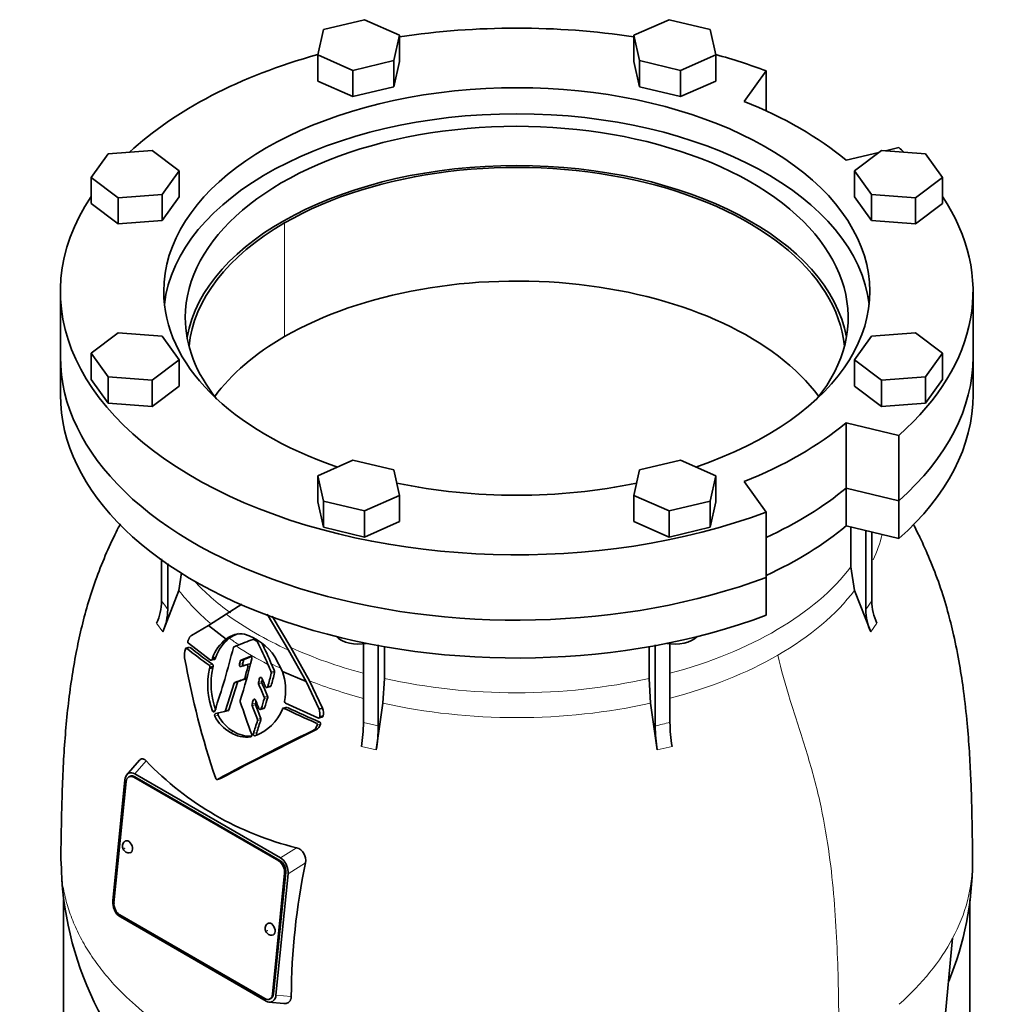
# Model space of a CAD drawing. Header units: millimetres. Extents: x 392 to 1266, y -2435 to 1911.
# Tile 10 of 24: x 962 to 1266, y -983 to -675. Entities that reach past the tile are written whole.
import ezdxf

# ---------------------------------------------------------------- set-up
doc = ezdxf.new("R2010")
doc.units = ezdxf.units.MM
doc.layers.add('VSI344-454_FLANG', color=7, linetype='Continuous')
doc.layers.add('VSI344-454_TESTA', color=7, linetype='Continuous')

# ---------------------------------------------------------------- blocks, each defined once
blk = doc.blocks.new('SE4')
at = {"layer": 'VSI344-454_FLANG', "color": 7, "linetype": 'Continuous', "lineweight": 35}
for p, q in [((1069.42, -675.2), (1056.61, -678.26)), ((1080.41, -680.07), (1069.42, -675.2)), ((1164.53, -675.2), (1153.54, -680.07)), ((1177.33, -678.26), (1164.53, -675.2)), ((1056.61, -678.26), (1054.81, -686.2)), ((1179.14, -686.2), (1177.33, -678.26)), ((1078.6, -688), (1080.41, -680.07)), ((1080.41, -680.07), (1080.41, -688.24)), ((1153.54, -680.07), (1153.54, -688.24)), ((1153.54, -680.07), (1155.35, -688)), ((1054.81, -686.2), (1054.81, -694.36)), ((1054.81, -686.2), (1065.8, -691.07)), ((1065.8, -691.07), (1078.6, -688)), ((1078.6, -688), (1078.6, -696.17)), ((1078.6, -696.17), (1080.41, -688.24)), ((1153.54, -688.24), (1155.35, -696.17)), ((1155.35, -688), (1155.35, -696.17)), ((1155.35, -688), (1168.15, -691.07)), ((1168.15, -691.07), (1179.14, -686.2)), ((1179.14, -686.2), (1179.14, -694.36)), ((1065.8, -691.07), (1065.8, -699.23)), ((1168.15, -691.07), (1168.15, -699.23)), ((1188.01, -700.72), (1194.84, -691.2)), ((1194.84, -691.2), (1194.84, -703.65)), ((1054.81, -694.36), (1065.8, -699.23)), ((1168.15, -699.23), (1179.14, -694.36)), ((1065.8, -699.23), (1078.6, -696.17)), ((1155.35, -696.17), (1168.15, -699.23)), ((1003.1, -716.05), (989.36, -717.09)), ((1011.53, -722.4), (1003.1, -716.05)), ((1230.05, -716.65), (1219.83, -719.1)), ((1230.85, -716.05), (1222.42, -722.4)), ((1244.59, -717.09), (1230.85, -716.05)), ((1236.32, -715.15), (1232.15, -716.15)), ((989.36, -717.09), (984.06, -724.49)), ((1249.89, -724.49), (1244.59, -717.09)), ((1006.23, -729.79), (1011.53, -722.4)), ((1011.53, -722.4), (1011.53, -730.56)), ((1222.42, -722.4), (1222.42, -730.56)), ((1222.42, -722.4), (1227.72, -729.79)), ((984.06, -724.49), (984.06, -732.65)), ((984.06, -724.49), (992.49, -730.83)), ((1241.46, -730.83), (1249.89, -724.49)), ((1249.89, -724.49), (1249.89, -732.65)), ((992.49, -730.83), (1006.23, -729.79)), ((992.49, -730.83), (992.49, -739)), ((1006.23, -729.79), (1006.23, -737.95)), ((1006.23, -737.95), (1011.53, -730.56)), ((1222.42, -730.56), (1227.72, -737.95)), ((1227.72, -729.79), (1227.72, -737.95)), ((1227.72, -729.79), (1241.46, -730.83)), ((1241.46, -730.83), (1241.46, -739)), ((984.06, -732.65), (992.49, -739)), ((1241.46, -739), (1249.89, -732.65)), ((992.49, -739), (1006.23, -737.95)), ((1227.72, -737.95), (1241.46, -739)), ((974.47, -760.11), (974.47, -780.52)), ((1259.47, -780.52), (1259.47, -760.11)), ((992.49, -773.05), (984.06, -779.4)), ((1006.23, -774.1), (992.49, -773.05)), ((1011.53, -781.49), (1006.23, -774.1)), ((1227.72, -774.1), (1222.42, -781.49)), ((1241.46, -773.05), (1227.72, -774.1)), ((1249.89, -779.4), (1241.46, -773.05)), ((984.06, -779.4), (984.06, -787.57)), ((984.06, -779.4), (989.36, -786.79)), ((1244.59, -786.79), (1249.89, -779.4)), ((1249.89, -779.4), (1249.89, -787.57)), ((1003.1, -787.84), (1011.53, -781.49)), ((1011.53, -781.49), (1011.53, -789.65)), ((1222.42, -781.49), (1222.42, -789.65)), ((1222.42, -781.49), (1230.85, -787.84)), ((989.36, -786.79), (989.36, -794.96)), ((989.36, -786.79), (1003.1, -787.84)), ((1230.85, -787.84), (1244.59, -786.79)), ((1244.59, -786.79), (1244.59, -794.96)), ((984.06, -787.57), (989.36, -794.96)), ((1003.1, -787.84), (1003.1, -796)), ((1003.1, -796), (1011.53, -789.65)), ((1222.42, -789.65), (1230.85, -796)), ((1230.85, -787.84), (1230.85, -796)), ((1244.59, -794.96), (1249.89, -787.57)), ((989.36, -794.96), (1003.1, -796)), ((1230.85, -796), (1244.59, -794.96)), ((1219.83, -801.12), (1236.32, -805.06)), ((1219.83, -821.53), (1219.83, -801.12)), ((1236.32, -805.06), (1236.32, -825.48)), ((1065.8, -812.82), (1054.81, -817.69)), ((1078.6, -815.88), (1065.8, -812.82)), ((1168.15, -812.82), (1155.35, -815.88)), ((1179.14, -817.69), (1168.15, -812.82)), ((1054.81, -817.69), (1054.81, -825.86)), ((1054.81, -817.69), (1056.61, -825.62)), ((1080.41, -823.81), (1078.6, -815.88)), ((1155.35, -815.88), (1153.54, -823.81)), ((1177.33, -825.62), (1179.14, -817.69)), ((1179.14, -817.69), (1179.14, -825.86)), ((1194.84, -829.01), (1188.01, -819.49)), ((1069.42, -828.68), (1080.41, -823.81)), ((1080.41, -823.81), (1080.41, -831.98)), ((1153.54, -823.81), (1153.54, -831.98)), ((1153.54, -823.81), (1164.53, -828.68)), ((1219.83, -821.53), (1236.32, -825.48)), ((1054.81, -825.86), (1056.61, -833.79)), ((1056.61, -825.62), (1056.61, -833.79)), ((1056.61, -825.62), (1069.42, -828.68)), ((1164.53, -828.68), (1177.33, -825.62)), ((1177.33, -825.62), (1177.33, -833.79)), ((1177.33, -833.79), (1179.14, -825.86)), ((1069.42, -828.68), (1069.42, -836.85)), ((1164.53, -828.68), (1164.53, -836.85)), ((1194.84, -829.01), (1194.84, -849.42)), ((1069.42, -836.85), (1080.41, -831.98)), ((1153.54, -831.98), (1164.53, -836.85)), ((1056.61, -833.79), (1069.42, -836.85)), ((1164.53, -836.85), (1177.33, -833.79))]:
    blk.add_line(p, q, dxfattribs=at)
for centre, major_axis, start_param, end_param in [((1116.97, -760.11), (142.5, 0), 1.311301, 1.830292), ((1116.97, -760.11), (142.5, 0), 2.022017, 2.584178), ((1116.97, -760.11), (142.5, 0), 0.992709, 1.119576), ((1116.97, -760.11), (-110.25, 0), 2.103318, 6.283185), ((1116.97, -760.11), (125, 0), 0.604412, 0.966385), ((1116.97, -768.27), (-103.5, 0), 2.703137, 6.283185), ((1116.97, -768.27), (110.25, 0), 0.064181, 3.077412), ((1116.97, -760.11), (-142.5, 0), 3.699007, 3.71968), ((1116.97, -780.52), (103.5, 0), 0.102659, 3.038933), ((1116.97, -760.11), (142.5, 0), 2.772791, 5.290477), ((1116.97, -760.11), (-142.5, 0), 2.563505, 3.510394), ((1116.97, -760.11), (-110.25, 0), 0, 1.038274), ((1116.97, -768.27), (-103.5, 0), 0, 0.438456), ((1116.97, -780.52), (142.5, 0), 3.141593, 5.290477), ((1116.97, -780.52), (-142.5, 0), 2.563505, 3.141593), ((1116.97, -760.11), (125, 0), 5.316801, 5.678774), ((1116.97, -760.11), (-110.25, 0), 1.224323, 1.91727), ((1116.97, -780.52), (125, 0), 5.384862, 5.678774)]:
    blk.add_ellipse(centre, major_axis=major_axis, ratio=0.57735, start_param=start_param, end_param=end_param, dxfattribs=at)
at = {"layer": 'VSI344-454_TESTA', "color": 4, "linetype": 'Continuous', "lineweight": 9}
for p, q in [((1044.5, -774.19), (1044.5, -738.67)), ((1225.96, -859.46), (1227.87, -856.79)), ((1004.51, -863.75), (1006.42, -866.42)), ((1227.52, -866.42), (1229.44, -863.75)), ((1013.92, -871.6), (1014.98, -871.32)), ((1020.92, -876.86), (1021.96, -876.58)), ((1031.4, -876.35), (1030.38, -876.62)), ((1031.67, -875.32), (1030.64, -875.6)), ((1032.99, -877.42), (1033.64, -877.24)), ((1040.29, -879.02), (1041.32, -878.75)), ((1040.33, -879.4), (1041.35, -879.13)), ((1029.75, -882.23), (1028.71, -882.51)), ((1031.79, -881.27), (1032.82, -880.99)), ((1032.02, -880.98), (1032.71, -880.8)), ((1037.36, -881.96), (1036.33, -882.24)), ((1037.39, -882.37), (1036.36, -882.65)), ((1037.28, -880.8), (1036.68, -880.96)), ((1039.24, -883.53), (1040.28, -883.26)), ((1035.34, -888.81), (1034.3, -889.09)), ((1035.32, -887.64), (1034.7, -887.8)), ((1038.15, -886.84), (1039.19, -886.56)), ((1038.18, -887.25), (1039.21, -886.97)), ((1023.05, -890.93), (1022.01, -891.21)), ((1026.03, -891.07), (1027.07, -890.79)), ((1035.36, -889.22), (1034.32, -889.5)), ((1037.21, -890.42), (1038.25, -890.14)), ((1044.3, -890.35), (1045.34, -890.07)), ((1023.74, -892.51), (1022.7, -892.79)), ((1036.01, -893.78), (1037.05, -893.5)), ((1036.02, -894.19), (1037.06, -893.91)), ((1054.38, -894.93), (1055.45, -894.64)), ((1069.12, -894.76), (1073.74, -895.86)), ((1028.58, -897.62), (1027.54, -897.9)), ((1035.77, -897.92), (1034.73, -898.2)), ((1054.66, -895.61), (1055.72, -895.33)), ((1068.48, -902.24), (1073.1, -903.35)), ((1160.85, -903.35), (1165.47, -902.24)), ((997.69, -910.8), (1001.23, -906.78)), ((997.73, -911.74), (997.38, -911.89)), ((1048.19, -933.89), (1043.2, -937.07)), ((1042.63, -938.02), (1042.98, -937.87)), ((1050.97, -938.62), (1045.55, -942.08)), ((1044.84, -941.67), (1044.49, -941.82)), ((1040.7, -979.67), (1041.05, -979.52)), ((1041.76, -979.92), (1046.55, -980.39))]:
    blk.add_line(p, q, dxfattribs=at)
at = {"layer": 'VSI344-454_TESTA', "color": 7, "linetype": 'Continuous', "lineweight": 35}
for p, q in [((974.47, -780.52), (974.47, -792.36)), ((1259.47, -792.36), (1259.47, -780.52)), ((1236.32, -825.48), (1219.83, -821.53)), ((1219.83, -821.53), (1219.83, -833.37)), ((1236.32, -825.48), (1236.32, -837.31)), ((1236.32, -837.31), (1219.83, -833.37)), ((1221.31, -833.73), (1221.31, -846.17)), ((1225.96, -834.84), (1225.96, -859.46)), ((1227.87, -835.29), (1227.87, -856.79)), ((1006.08, -843.66), (1006.08, -856.79)), ((1007.99, -845.12), (1007.99, -859.46)), ((1011.47, -853.48), (1012.33, -848.06)), ((1221.31, -846.17), (1222.48, -853.48)), ((1194.84, -861.26), (1194.84, -849.42)), ((1011.47, -853.48), (1006.42, -866.42)), ((1227.52, -866.42), (1222.48, -853.48)), ((1026.27, -860.94), (1031.09, -857.78)), ((1020.73, -864.44), (1026.27, -860.94)), ((1038.99, -860.94), (1045.69, -872.13)), ((1046.46, -871.37), (1040.6, -861.59)), ((1015.37, -867.6), (1020.73, -864.44)), ((1020.73, -864.44), (1026.22, -868.7)), ((1021.39, -875.28), (1014.42, -870.03)), ((1069.13, -870.1), (1069.12, -894.76)), ((1073.75, -870.5), (1073.74, -895.86)), ((1160.2, -870.53), (1160.2, -895.86)), ((1164.82, -870.1), (1164.82, -894.76)), ((1014.82, -871.26), (1013.62, -871.59)), ((1028.68, -871.11), (1029.36, -870.85)), ((1045.69, -872.13), (1051.2, -881.99)), ((1052.26, -881.76), (1046.46, -871.37)), ((1075.67, -871.1), (1075.67, -881)), ((1158.28, -871.1), (1158.28, -881)), ((1021.54, -875.33), (1022.75, -875.01)), ((1021.96, -874.65), (1021.82, -875.06)), ((1021.82, -875.06), (1022.86, -874.78)), ((1023, -874.37), (1021.96, -874.65)), ((1022.86, -874.78), (1023, -874.37)), ((1033.76, -874.15), (1030.85, -875.33)), ((1031.88, -875.05), (1030.85, -875.33)), ((1031.88, -875.05), (1033.9, -874.23)), ((1033.62, -876.43), (1032.39, -876.76)), ((1043.8, -878.82), (1041.46, -874.22)), ((1021.1, -877.51), (1020.99, -877.94)), ((1022.03, -877.66), (1020.99, -877.94)), ((1021.1, -877.51), (1022.14, -877.23)), ((1022.03, -877.66), (1022.14, -877.23)), ((1030.84, -877.32), (1032.51, -876.73)), ((1043.8, -878.82), (1051.2, -881.99)), ((1028.71, -882.51), (1026.03, -891.07)), ((1027.07, -890.79), (1029.75, -882.23)), ((1029.98, -881.95), (1028.95, -882.23)), ((1051.2, -881.99), (1055.26, -890.61)), ((1056.32, -890.33), (1052.26, -881.76)), ((1075.18, -888.71), (1075.67, -881)), ((1158.28, -881), (1158.76, -888.71)), ((1038.93, -883.84), (1040.13, -883.51)), ((1054.86, -893.34), (1044.77, -888.78)), ((1075.18, -888.71), (1073.1, -903.35)), ((1160.85, -903.35), (1158.76, -888.71)), ((1025.76, -891.36), (1026.87, -891.07)), ((1036.89, -890.73), (1038.1, -890.4)), ((1045.15, -890.02), (1043.92, -890.35)), ((1056.32, -890.32), (1055.27, -890.61)), ((1055.03, -893.39), (1056.39, -893.03)), ((1055.44, -893.02), (1056.5, -892.73)), ((1054.28, -897.08), (1053.22, -897.36)), ((999.2, -906.56), (995.02, -911.31)), ((994.64, -912.68), (990.85, -950.52)), ((995, -913.25), (991.2, -951.09)), ((995.79, -910.62), (995.58, -910.74)), ((996.27, -911.57), (995.92, -911.72)), ((1042.63, -938.02), (997.38, -911.89)), ((997.69, -910.8), (1043.2, -937.07)), ((1042.98, -937.87), (997.73, -911.74)), ((1023.49, -912.54), (1024.51, -912.27)), ((1045.08, -939.32), (1044.92, -938.99)), ((1040.7, -979.67), (1044.49, -941.82)), ((1041.05, -979.52), (1044.84, -941.67)), ((1045.55, -942.08), (1041.76, -979.92)), ((975.47, -950.18), (975.47, -1011.59)), ((1258.47, -1006.98), (1258.47, -950.15)), ((991.32, -953.28), (991.49, -953.63)), ((993.07, -954.9), (1038.32, -981.03)), ((993.21, -955.53), (1038.71, -981.8)), ((1249.44, -1000.64), (1253.09, -962.15)), ((1039.78, -981.2), (1040.13, -981.04)), ((1039.53, -982.12), (1044.19, -982.59)), ((1040.6, -981.99), (1040.82, -981.86))]:
    blk.add_line(p, q, dxfattribs=at)
for centre, radius, start, end in [((988.86, -856.58), 17.21, 335.3744, 359.2724), ((1245.11, -856.57), 17.24, 180.7403, 204.6067), ((990.78, -859.24), 17.21, 335.3744, 359.2724), ((1243.2, -859.24), 17.24, 180.7408, 204.6061), ((1030.86, -874.42), 7.37, 81.4264, 129.0307), ((1031.89, -874.14), 7.37, 103.9874, 129.3601), ((1026.28, -884.67), 18.43, 34.5428, 72.0547), ((1033.87, -878.67), 12.57, 127.5075, 161.3724), ((1034.93, -878.39), 12.59, 127.7727, 161.3858), ((821.55, -331.41), 578.08, 291.06821, 291.6291), ((1034.72, -869.04), 0.266, 56.1385, 108.2566), ((1111.71, -736.52), 153, 239.8471, 240.2436), ((1035.44, -869.9), 0.648, 25.8257, 58.0845), ((942.04, -917.65), 105.54, 22.8825, 27.0751), ((935.92, -920.53), 113.36, 22.9119, 26.5091), ((1018.01, -873.6), 4.84, 158.6835, 191.8244), ((1089.43, -778.34), 120, 231.0052, 235.1881), ((1089.38, -779.86), 117.89, 230.8709, 235.1227), ((791.23, -812.32), 244.49, 341.1823, 346.0206), ((1028.84, -871.44), 0.363, 115.5886, 171.1568), ((1269.83, -828.5), 260.67, 190.1859, 198.7419), ((891.01, -839.84), 144.14, 345.214, 345.6346), ((853.85, -831.37), 185.57, 342.2733, 346.4564), ((1031.02, -875.67), 0.384, 116.0706, 169.0962), ((891.08, -839.43), 145.1, 345.2584, 345.6761), ((1032.04, -875.39), 0.38, 115.8212, 169.4159), ((415.37, -1139.61), 677.08, 22.63555, 22.85641), ((369.85, -1159.43), 727.78, 22.6856, 22.88634), ((1043.94, -882.86), 23.47, 167.9169, 200.8533), ((1045.09, -882.57), 23.57, 167.9856, 200.779), ((875.23, -836.52), 162.97, 344.1686, 345.4676), ((898.93, -844.65), 145.61, 344.5122, 346.193), ((899.02, -844.24), 146.55, 344.5598, 346.2291), ((1039.72, -879.26), 0.618, 347.0743, 23.0586), ((1040.75, -878.99), 0.619, 347.1564, 23.0692), ((1026.14, -884.83), 18.66, 349.6624, 18.7848), ((1029.11, -882.6), 0.408, 112.7705, 166.6726), ((1030.14, -882.32), 0.402, 112.3972, 167.1149), ((1031.64, -880.9), 0.394, 292.0707, 347.757), ((1036.94, -882.4), 0.636, 165.1624, 203.0979), ((877.24, -838.15), 165.08, 344.5117, 344.9723), ((2349.25, -323.5), 1427.01, 203.06874, 203.25171), ((1037.97, -882.12), 0.635, 165.1919, 203.1766), ((877.89, -837.91), 165.44, 344.5586, 344.7934), ((2291.76, -346.85), 1363.9, 203.1188, 203.31025), ((1031.23, -888.06), 0.653, 163.0594, 198.5034), ((1457.08, -745.2), 449.82, 198.5463, 199.9303), ((731.89, -795.26), 316.64, 342.7627, 343.0059), ((1035.95, -888.99), 0.632, 163.2177, 201.1929), ((736.68, -796.35), 312.65, 342.7993, 342.93), ((1717.27, -614.55), 734.57, 201.8373, 202.05963), ((770.06, -807.46), 279.73, 342.7488, 343.4274), ((1037.58, -887.08), 0.616, 343.9771, 23.2821), ((773.83, -808.22), 276.82, 342.7852, 343.4707), ((1038.62, -886.81), 0.616, 344.0463, 23.3274), ((1045.04, -888.29), 0.559, 168.8055, 240.963), ((1025.64, -890.98), 0.406, 286.8819, 346.3193), ((1026.67, -890.69), 0.412, 287.3234, 345.899), ((1034.91, -889.27), 0.633, 163.1858, 201.1368), ((1548.18, -689.48), 551.42, 201.2683, 201.7466), ((1030.58, -885.54), 14.13, 289.1626, 339.1885), ((1549.35, -688.71), 551.72, 201.3111, 201.7892), ((1044.14, -890.68), 0.375, 64.237, 161.0362), ((1143.86, -684.59), 228.58, 244.1786, 246.9546), ((1143.79, -686.16), 226.42, 244.2289, 247.0352), ((1051.15, -892.13), 4.38, 348.3424, 20.3138), ((1052.22, -891.85), 4.37, 348.397, 20.4274), ((1033.51, -887.39), 12.08, 206.5435, 240.3769), ((1034.55, -887.12), 12.08, 206.5203, 240.3666), ((-523.34, -394.01), 1637.62, 342.06838, 342.21569), ((-318.97, -459.51), 1423.92, 342.06761, 342.23702), ((1035.43, -894.01), 0.616, 342.6149, 21.6379), ((1036.48, -893.73), 0.616, 342.6486, 21.6754), ((1054.16, -895.41), 0.537, 338.1422, 65.2538), ((1055.03, -892.96), 0.418, 246.3431, 352.2321), ((1055.22, -895.13), 0.537, 338.2223, 65.3883), ((1056.09, -892.67), 0.42, 246.5562, 352.0348), ((1021, -894.36), 48.12, 350.5754, 359.5276), ((1212.94, -894.36), 48.12, 180.4724, 189.4246), ((1439.06, -1689.84), 881.42, 115.96048, 118.13059), ((1440, -1689.79), 881.58, 115.94686, 118.11883), ((1032.52, -889.95), 9.38, 237.9376, 278.4597), ((1033.56, -889.67), 9.38, 237.927, 273.9629), ((1051.52, -894.5), 3.33, 300.6615, 340.4419), ((1052.6, -894.23), 3.31, 300.4988, 340.5853), ((1025.63, -895.47), 48.11, 350.5746, 359.5285), ((1208.32, -895.47), 48.12, 180.4724, 189.4246), ((1071.15, -839.89), 96.76, 223.7278, 256.2722), ((996.58, -912.35), 1.91, 54.594, 114.6447), ((997.21, -912.73), 2.57, 129.2377, 178.9426), ((1047.11, -937.71), 3.97, 346.6505, 74.144), ((1079.9, -936.58), 105.23, 180.8547, 230.4008), ((995.84, -933.74), 1.76, 238.5094, 278.1477), ((1040.89, -940.89), 4.46, 25.2294, 58.8129), ((1159.71, -937.93), 99.59, 337.7669, 359.8742), ((1040.13, -941.59), 5.44, 354.8248, 24.6127), ((1264.24, -982.29), 217.7, 168.4284, 179.5003), ((996.27, -951.01), 5.44, 174.8247, 204.6001), ((995.51, -951.71), 4.46, 205.5704, 238.8434), ((1040.39, -959.46), 1.76, 238.5094, 278.1477), ((1039.2, -979.87), 2.57, 309.2262, 358.9419), ((1039.82, -980.24), 1.91, 234.6438, 294.0123)]:
    blk.add_arc(centre, radius, start, end, dxfattribs=at)
at = {"layer": 'VSI344-454_TESTA', "color": 4, "linetype": 'Continuous', "lineweight": 9}
for centre, radius, start, end in [((963.13, -889.61), 54.05, 33.898, 37.3799), ((1178.3, -961.2), 67.79, 101.4626, 105.478), ((1209.57, -938.08), 49.73, 331.0575, 359.9581)]:
    blk.add_arc(centre, radius, start, end, dxfattribs=at)
at = {"layer": 'VSI344-454_TESTA', "color": 7, "linetype": 'Continuous', "lineweight": 35}
for centre, major_axis, ratio, start_param, end_param in [((1116.97, -780.52), (-102.5, 0), 0.57735, 3.197731, 5.497787), ((1116.97, -780.52), (102.5, 0), 0.57735, 2.356194, 3.085455), ((1116.97, -816.04), (-102.5, 0), 0.57735, 3.543769, 5.497787), ((1116.97, -816.04), (102.5, 0), 0.57735, 2.356194, 2.739416), ((1116.97, -780.52), (142.5, 0), 0.57735, 3.141593, 5.290477), ((1116.97, -780.52), (-142.5, 0), 0.57735, 2.563505, 3.141593), ((1116.97, -792.36), (142.5, 0), 0.57735, 3.141593, 5.290477), ((1116.97, -792.36), (-142.5, 0), 0.57735, 2.563505, 3.141593), ((1116.97, -780.52), (125, 0), 0.57735, 5.384862, 5.678774), ((1116.97, -792.36), (125, 0), 0.57735, 5.384862, 5.678774), ((1067.61, -865.66), (-8, 0), 0.57735, 0.514148, 1.885753), ((1166.34, -865.66), (-8, 0), 0.57735, 1.255839, 2.627445), ((997.12, -914.47), (1.2, -2.75), 0.643408, 2.425216, 3.996013), ((997.47, -914.32), (1.2, -2.75), 0.643408, 2.425216, 3.141593), ((995.58, -933.6), (-0.8, 1.83), 0.643408, 0, 0.21978), ((995.58, -933.6), (-0.8, 1.83), 0.643408, 2.920391, 6.283185), ((1042.37, -940.6), (1.2, -2.75), 0.643408, 0.85442, 2.425216), ((1042.72, -940.45), (-1.2, 2.75), 0.643408, 3.996013, 5.566809), ((993.33, -952.32), (-1.2, 2.75), 0.643408, 0.85442, 2.425216), ((1040.12, -959.32), (-0.8, 1.83), 0.643408, 0, 0.21978), ((1040.12, -959.32), (-0.8, 1.83), 0.643408, 2.920391, 6.283185), ((1038.58, -978.45), (-1.2, 2.75), 0.643408, 2.425216, 3.996013), ((1038.93, -978.29), (-1.2, 2.75), 0.643408, 3.141593, 3.996013)]:
    blk.add_ellipse(centre, major_axis=major_axis, ratio=ratio, start_param=start_param, end_param=end_param, dxfattribs=at)
at = {"layer": 'VSI344-454_TESTA', "color": 4, "linetype": 'Continuous', "lineweight": 9}
for centre, major_axis, start_param, end_param in [((1116.97, -826.69), (-115.26, 0), 2.878664, 3.000264), ((1116.97, -826.69), (115.26, 0), 3.398645, 3.404276), ((1116.97, -819.66), (114, 0), 5.145598, 5.868555), ((1116.97, -819.66), (-114, 0), 0.490111, 0.669286), ((1116.97, -826.69), (-115.26, 0), 0.41439, 0.590055), ((1116.97, -826.69), (115.26, 0), 5.497787, 5.868795), ((1116.97, -819.66), (-115.5, 0), 0.667535, 0.905636), ((1116.97, -826.69), (-115.26, 0), 0.678203, 0.720353), ((1116.97, -826.34), (-116.7, 0), 0.721598, 0.842309), ((1116.97, -819.66), (-114, 0), 0.90392, 1.13688), ((1116.97, -826.69), (-115.26, 0), 0.843396, 0.877131), ((1116.97, -826.69), (115.26, 0), 5.141052, 5.497787), ((1116.97, -826.69), (-115.26, 0), 0.974671, 1.142372), ((1116.97, -819.66), (114, 0), 4.341621, 5.083156), ((1116.97, -826.69), (-115.26, 0), 1.199788, 1.941804), ((1116.97, -938.08), (142.36, 0), 5.707705, 5.986003)]:
    blk.add_ellipse(centre, major_axis=major_axis, ratio=0.57735, start_param=start_param, end_param=end_param, dxfattribs=at)
for centre in [(994.52, -934.06), (1039.07, -959.78)]:
    blk.add_ellipse(centre, major_axis=(-0.0254, 0.0582), ratio=0.643408, dxfattribs=at)
at = {"layer": 'VSI344-454_TESTA', "color": 7, "linetype": 'Continuous', "lineweight": 35}
for points, knots in [([(993.21, -832.67), (992.76, -833.53), (991.11, -836.8), (988.39, -842.67), (985.41, -850.26), (982.94, -857.91), (980.94, -865.48), (979.28, -873.19), (977.9, -881.34), (976.79, -889.89), (975.97, -898.69), (975.37, -907.65), (975.02, -916.15), (974.83, -924.02), (974.72, -929.55), (974.63, -934.52), (974.63, -936.92), (974.63, -938.11)], [0.2683845, 0.2683845, 0.2683845, 0.2683845, 0.2872601, 0.3392684, 0.3924915, 0.4440445, 0.4936827, 0.54306, 0.597346, 0.6557063, 0.7149744, 0.7773567, 0.8437181, 0.8946004, 0.9481025, 0.9781343, 1, 1, 1, 1]), ([(1259.32, -938.12), (1259.32, -936.91), (1259.32, -934.38), (1259.24, -930.33), (1259.15, -925.66), (1259.03, -919.63), (1258.78, -912.03), (1258.34, -903.77), (1257.65, -894.78), (1256.66, -885.68), (1255.26, -876.4), (1253.6, -867.99), (1251.51, -859.66), (1249.07, -851.74), (1246.14, -844.04), (1243.31, -837.77), (1241.53, -834.21), (1240.85, -832.88)], [0, 0, 0, 0, 0.0220875, 0.0547228, 0.0856936, 0.1346919, 0.1888045, 0.2476976, 0.3086318, 0.3757096, 0.4319809, 0.4938203, 0.5424779, 0.5975424, 0.6528088, 0.7007835, 0.7295819, 0.7295819, 0.7295819, 0.7295819]), ([(1014.3, -869.31), (1014.29, -869.33), (1014.27, -869.37), (1014.26, -869.44), (1014.25, -869.51), (1014.25, -869.58), (1014.25, -869.65), (1014.26, -869.74), (1014.29, -869.85), (1014.34, -869.96), (1014.39, -870.01), (1014.42, -870.03)], [0, 0, 0, 0, 0.084422, 0.165946, 0.246194, 0.32687, 0.409652, 0.496096, 0.666594, 0.830213, 1, 1, 1, 1]), ([(1014.3, -869.31), (1014.33, -869.22), (1014.39, -869.06), (1014.49, -868.83), (1014.58, -868.62), (1014.68, -868.43), (1014.79, -868.23), (1014.91, -868.04), (1015.06, -867.86), (1015.21, -867.71), (1015.32, -867.64), (1015.37, -867.6)], [0, 0, 0, 0, 0.117532, 0.229212, 0.33436, 0.43261, 0.523843, 0.650327, 0.771212, 0.88734, 1, 1, 1, 1]), ([(1013.92, -871.6), (1013.9, -871.59), (1013.88, -871.57), (1013.84, -871.56), (1013.79, -871.55), (1013.74, -871.55), (1013.68, -871.58), (1013.62, -871.62), (1013.57, -871.68), (1013.53, -871.75), (1013.51, -871.81), (1013.5, -871.84)], [0, 0, 0, 0, 0.08625, 0.171682, 0.257868, 0.382817, 0.507255, 0.630143, 0.752988, 0.876537, 1, 1, 1, 1]), ([(1021.39, -875.28), (1021.4, -875.29), (1021.44, -875.31), (1021.49, -875.33), (1021.54, -875.33), (1021.59, -875.32), (1021.66, -875.29), (1021.76, -875.22), (1021.8, -875.11), (1021.82, -875.06)], [0, 0, 0, 0, 0.103611, 0.203327, 0.301591, 0.400957, 0.503894, 0.751518, 1, 1, 1, 1]), ([(1021.96, -876.58), (1021.98, -876.59), (1022, -876.61), (1022.04, -876.65), (1022.07, -876.7), (1022.11, -876.77), (1022.14, -876.85), (1022.16, -876.95), (1022.17, -877.04), (1022.16, -877.14), (1022.15, -877.2), (1022.14, -877.23)], [0, 0, 0, 0, 0.082749, 0.16522, 0.248732, 0.373164, 0.49838, 0.623857, 0.748892, 0.874795, 1, 1, 1, 1]), ([(1022.86, -874.78), (1022.86, -874.8), (1022.84, -874.84), (1022.82, -874.89), (1022.78, -874.94), (1022.74, -874.99), (1022.68, -875.03), (1022.62, -875.05), (1022.55, -875.05), (1022.49, -875.04), (1022.45, -875.01), (1022.43, -875)], [0, 0, 0, 0, 0.083986, 0.167509, 0.251959, 0.376203, 0.500583, 0.624697, 0.748972, 0.874639, 1, 1, 1, 1]), ([(1030.84, -877.32), (1030.8, -877.32), (1030.74, -877.34), (1030.6, -877.3), (1030.45, -877.17), (1030.36, -876.94), (1030.35, -876.75), (1030.37, -876.67), (1030.38, -876.62)], [0, 0, 0, 0, 0.124721, 0.24865, 0.50038, 0.748839, 0.874692, 1, 1, 1, 1]), ([(1031.4, -876.35), (1031.4, -876.39), (1031.38, -876.48), (1031.39, -876.62), (1031.43, -876.76), (1031.49, -876.88), (1031.57, -876.97), (1031.66, -877.04), (1031.77, -877.06), (1031.83, -877.05), (1031.87, -877.04)], [0, 0, 0, 0, 0.12575, 0.251408, 0.377042, 0.502526, 0.627755, 0.752499, 0.8765, 1, 1, 1, 1]), ([(1033.76, -874.15), (1033.78, -874.14), (1033.81, -874.13), (1033.88, -874.13), (1033.96, -874.14), (1034.06, -874.2), (1034.15, -874.3), (1034.22, -874.42), (1034.27, -874.55), (1034.28, -874.67), (1034.27, -874.76), (1034.26, -874.81), (1034.26, -874.83)], [0, 0, 0, 0, 0.062353, 0.125158, 0.24996, 0.374797, 0.499677, 0.624614, 0.749589, 0.874588, 0.937494, 1, 1, 1, 1]), ([(1021.1, -877.51), (1021.1, -877.49), (1021.11, -877.45), (1021.12, -877.39), (1021.12, -877.31), (1021.12, -877.23), (1021.1, -877.13), (1021.07, -877.05), (1021.03, -876.97), (1020.98, -876.91), (1020.94, -876.88), (1020.92, -876.86)], [0, 0, 0, 0, 0.083676, 0.167034, 0.251419, 0.376349, 0.501804, 0.626849, 0.751332, 0.876067, 1, 1, 1, 1]), ([(1032.99, -877.42), (1033, -877.4), (1033.01, -877.35), (1033.01, -877.26), (1033, -877.14), (1032.96, -877.01), (1032.9, -876.89), (1032.82, -876.79), (1032.72, -876.73), (1032.63, -876.71), (1032.56, -876.72), (1032.53, -876.72), (1032.51, -876.73)], [0, 0, 0, 0, 0.062709, 0.125843, 0.25116, 0.376322, 0.501352, 0.626278, 0.751007, 0.875429, 0.937895, 1, 1, 1, 1]), ([(1036.68, -880.96), (1036.68, -880.94), (1036.7, -880.89), (1036.73, -880.84), (1036.76, -880.78), (1036.81, -880.73), (1036.89, -880.67), (1037, -880.65), (1037.11, -880.67), (1037.22, -880.73), (1037.32, -880.82), (1037.36, -880.9), (1037.38, -880.95)], [0, 0, 0, 0, 0.062966, 0.124796, 0.186784, 0.250209, 0.375117, 0.49931, 0.626183, 0.752696, 0.875851, 1, 1, 1, 1]), ([(1038.53, -883.55), (1038.54, -883.57), (1038.56, -883.61), (1038.6, -883.67), (1038.64, -883.72), (1038.7, -883.77), (1038.8, -883.82), (1038.91, -883.84), (1039.02, -883.82), (1039.12, -883.75), (1039.2, -883.66), (1039.23, -883.57), (1039.24, -883.53)], [0, 0, 0, 0, 0.063279, 0.124964, 0.186389, 0.248902, 0.37582, 0.50344, 0.627237, 0.751955, 0.876448, 1, 1, 1, 1]), ([(1040.28, -883.26), (1040.27, -883.28), (1040.26, -883.32), (1040.23, -883.38), (1040.19, -883.43), (1040.14, -883.49), (1040.08, -883.52), (1040.04, -883.54), (1040.03, -883.54)], [0, 0, 0, 0, 0.0635375, 0.125825, 0.1881816, 0.2519239, 0.3777756, 0.4008667, 0.4008667, 0.4008667, 0.4008667]), ([(1034.7, -887.8), (1034.71, -887.78), (1034.72, -887.74), (1034.75, -887.68), (1034.79, -887.63), (1034.85, -887.57), (1034.93, -887.52), (1035.05, -887.5), (1035.16, -887.51), (1035.27, -887.58), (1035.36, -887.67), (1035.4, -887.75), (1035.42, -887.79)], [0, 0, 0, 0, 0.06381, 0.126263, 0.188678, 0.252375, 0.378548, 0.504124, 0.629235, 0.754264, 0.876896, 1, 1, 1, 1]), ([(1022.65, -891.18), (1022.65, -891.2), (1022.63, -891.24), (1022.6, -891.3), (1022.57, -891.35), (1022.51, -891.41), (1022.44, -891.46), (1022.34, -891.48), (1022.24, -891.47), (1022.14, -891.42), (1022.06, -891.33), (1022.02, -891.25), (1022.01, -891.21)], [0, 0, 0, 0, 0.063465, 0.12566, 0.187794, 0.251081, 0.375353, 0.499064, 0.623924, 0.748961, 0.873998, 1, 1, 1, 1]), ([(1022.7, -892.79), (1022.69, -892.77), (1022.68, -892.74), (1022.66, -892.68), (1022.64, -892.62), (1022.63, -892.53), (1022.64, -892.42), (1022.66, -892.3), (1022.71, -892.19), (1022.77, -892.1), (1022.85, -892.03), (1022.91, -892.01), (1022.94, -892)], [0, 0, 0, 0, 0.064055, 0.126997, 0.189862, 0.253688, 0.381042, 0.508557, 0.632366, 0.756188, 0.878525, 1, 1, 1, 1]), ([(1023.98, -891.72), (1023.97, -891.73), (1023.94, -891.74), (1023.89, -891.76), (1023.85, -891.79), (1023.8, -891.84), (1023.75, -891.91), (1023.7, -892.02), (1023.68, -892.15), (1023.68, -892.27), (1023.69, -892.4), (1023.73, -892.48), (1023.74, -892.51)], [0, 0, 0, 0, 0.062334, 0.123832, 0.185517, 0.248399, 0.372092, 0.496332, 0.621791, 0.747303, 0.873743, 1, 1, 1, 1]), ([(1036.48, -890.44), (1036.5, -890.48), (1036.54, -890.56), (1036.67, -890.68), (1036.86, -890.76), (1037.05, -890.68), (1037.16, -890.55), (1037.2, -890.46), (1037.21, -890.42)], [0, 0, 0, 0, 0.123664, 0.246411, 0.497463, 0.746927, 0.873761, 1, 1, 1, 1]), ([(1038.25, -890.14), (1038.23, -890.19), (1038.2, -890.27), (1038.09, -890.4), (1037.9, -890.48), (1037.7, -890.41), (1037.58, -890.28), (1037.54, -890.2), (1037.52, -890.16)], [0, 0, 0, 0, 0.127243, 0.254682, 0.505613, 0.753949, 0.876785, 1, 1, 1, 1]), ([(1035.22, -898.89), (1035.2, -898.89), (1035.16, -898.9), (1035.09, -898.9), (1034.99, -898.88), (1034.89, -898.82), (1034.8, -898.73), (1034.74, -898.61), (1034.7, -898.48), (1034.7, -898.36), (1034.71, -898.27), (1034.73, -898.22), (1034.73, -898.2)], [0, 0, 0, 0, 0.063173, 0.126669, 0.25139, 0.374624, 0.497229, 0.620048, 0.744161, 0.870712, 0.935536, 1, 1, 1, 1]), ([(1035.77, -897.92), (1035.77, -897.94), (1035.75, -897.99), (1035.75, -898.06), (1035.74, -898.13), (1035.75, -898.22), (1035.78, -898.34), (1035.85, -898.45), (1035.93, -898.55), (1036.02, -898.59), (1036.09, -898.62), (1036.15, -898.62), (1036.2, -898.62), (1036.24, -898.61), (1036.26, -898.61)], [0, 0, 0, 0, 0.064346, 0.129033, 0.192681, 0.255857, 0.37953, 0.503319, 0.62553, 0.747962, 0.810155, 0.872929, 0.936645, 1, 1, 1, 1]), ([(1034.19, -898.53), (1034.2, -898.55), (1034.21, -898.58), (1034.22, -898.64), (1034.23, -898.7), (1034.23, -898.77), (1034.22, -898.87), (1034.19, -898.98), (1034.14, -899.07), (1034.07, -899.14), (1033.99, -899.2), (1033.93, -899.22), (1033.9, -899.23)], [0, 0, 0, 0, 0.062493, 0.124501, 0.186876, 0.250458, 0.374582, 0.4995, 0.624366, 0.748976, 0.875076, 1, 1, 1, 1]), ([(999.21, -906.56), (999.22, -906.55), (999.33, -906.42), (999.58, -906.22), (999.9, -906.12), (1000.16, -906.13), (1000.37, -906.17), (1000.58, -906.25), (1000.8, -906.38), (1001.02, -906.55), (1001.16, -906.7), (1001.23, -906.78)], [0.3819069, 0.3819069, 0.3819069, 0.3819069, 0.392179, 0.5097344, 0.6234902, 0.6817649, 0.7404104, 0.8020867, 0.8651418, 0.9320617, 1, 1, 1, 1]), ([(1022.98, -912.25), (1022.99, -912.27), (1023.01, -912.31), (1023.04, -912.37), (1023.08, -912.43), (1023.13, -912.49), (1023.2, -912.54), (1023.27, -912.57), (1023.34, -912.58), (1023.42, -912.57), (1023.46, -912.55), (1023.49, -912.54)], [0, 0, 0, 0, 0.083882, 0.167351, 0.251899, 0.376428, 0.501233, 0.625666, 0.750014, 0.87532, 1, 1, 1, 1]), ([(994.55, -931.93), (994.53, -931.94), (994.33, -932.07), (994.08, -932.49), (993.88, -933.07), (993.87, -933.7), (994.06, -934.37), (994.45, -934.92), (994.78, -935.14), (994.92, -935.23)], [0, 0, 0, 0, 0.016071, 0.188666, 0.346757, 0.501927, 0.66984, 0.88022, 1, 1, 1, 1]), ([(1039.09, -957.65), (1039.07, -957.66), (1038.88, -957.79), (1038.63, -958.2), (1038.43, -958.79), (1038.42, -959.42), (1038.6, -960.09), (1039, -960.64), (1039.33, -960.86), (1039.47, -960.95)], [0, 0, 0, 0, 0.016071, 0.188666, 0.346757, 0.501927, 0.66984, 0.88022, 1, 1, 1, 1]), ([(1046.55, -980.39), (1046.55, -980.45), (1046.54, -980.57), (1046.53, -980.74), (1046.5, -980.9), (1046.45, -981.11), (1046.38, -981.36), (1046.25, -981.62), (1046.1, -981.86), (1045.86, -982.13), (1045.49, -982.4), (1044.95, -982.58), (1044.5, -982.61), (1044.24, -982.59), (1044.19, -982.59)], [0, 0, 0, 0, 0.0335571, 0.0667874, 0.0997731, 0.1325985, 0.1958636, 0.2580457, 0.3183352, 0.3781439, 0.4957181, 0.6141111, 0.7362695, 0.7635613, 0.7635613, 0.7635613, 0.7635613])]:
    blk.add_open_spline(points, degree=3, knots=knots, dxfattribs=at)
at = {"layer": 'VSI344-454_TESTA', "color": 4, "linetype": 'Continuous', "lineweight": 9}
blk.add_open_spline([(1198.48, -873.75), (1199.51, -878.31), (1202.31, -887.97), (1207.44, -903.31), (1211.82, -919.19), (1214.46, -934.21), (1216.03, -948.3), (1216.92, -961.85), (1217.39, -975.09), (1217.54, -986.42), (1217.63, -993.46), (1217.63, -996.19)], degree=3, knots=[0, 0, 0, 0, 0.117079, 0.240569, 0.360617, 0.476421, 0.590288, 0.703407, 0.816259, 0.929029, 1, 1, 1, 1], dxfattribs=at)
at = {"layer": 'VSI344-454_TESTA', "color": 7, "linetype": 'Continuous', "lineweight": 35}
for points in [[(1031.79, -881.27), (1031.47, -881.37), (1030.83, -881.59), (1029.89, -881.91), (1029.26, -882.12), (1028.95, -882.23)], [(1029.98, -881.95), (1030.45, -881.79), (1031.39, -881.47), (1032.34, -881.15), (1032.82, -880.99)], [(1038.53, -883.55), (1038.4, -883.26), (1038.15, -882.69), (1037.76, -881.82), (1037.51, -881.24), (1037.38, -880.95)], [(1025.75, -891.37), (1025.44, -891.44), (1024.8, -891.58), (1023.86, -891.79), (1023.25, -891.93), (1022.94, -892)]]:
    blk.add_open_spline(points, degree=3, dxfattribs=at)
at = {"layer": 'VSI344-454_TESTA', "color": 4, "linetype": 'Continuous', "lineweight": 9}
blk.add_rational_spline([(974.62, -938.11), (974.67, -1003.94), (1067.96, -1032.7), (1158.66, -1016.67)], [0.668551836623, 0.547083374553, 0.657566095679, 1], degree=3, dxfattribs=at)

msp = doc.modelspace()

# ---------------------------------------------------------------- block references
msp.add_blockref('SE4', (0, 0))

doc.saveas('drawing.dxf')
